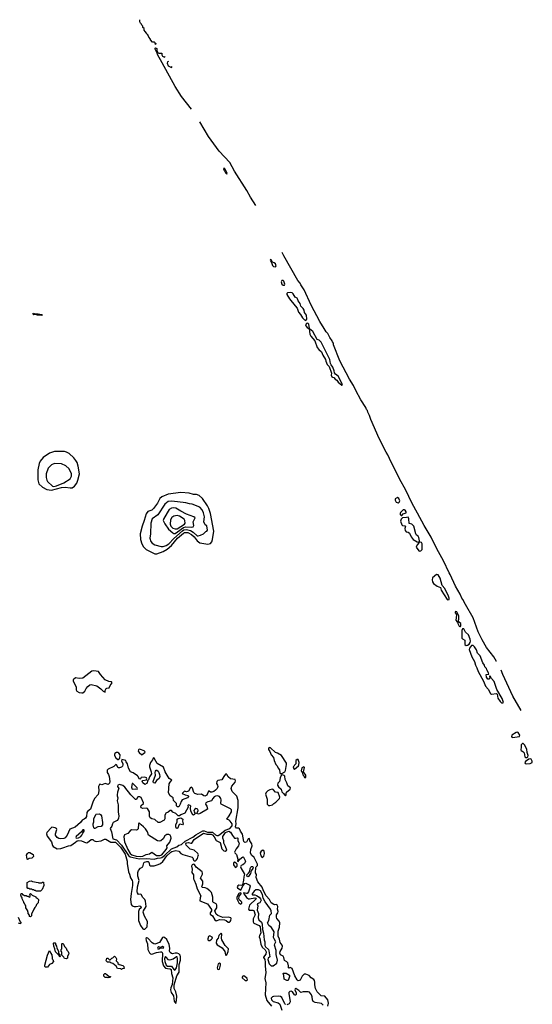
# Model space of a CAD drawing. Extents: x 2886962 to 3052311, y 540590 to 918621.
# Tile 141 of 164: x 2982773 to 2990891, y 833006 to 848593. Entities that reach past the tile are written whole.
import ezdxf

# ---------------------------------------------------------------- set-up
doc = ezdxf.new("R2010")
doc.units = 0

msp = doc.modelspace()

# ---------------------------------------------------------------- linework, layer by layer
at = {"layer": '0CON20XD'}
for points in [[(2984935, 848218), (2984930, 848205), (2984923, 848203), (2984920, 848225), (2984908, 848238), (2984875, 848240), (2984845, 848273), (2984844, 848284), (2984816, 848315), (2984803, 848353), (2984788, 848365), (2984781, 848381), (2984758, 848405), (2984747, 848425), (2984742, 848452), (2984725, 848470), (2984722, 848492), (2984705, 848504), (2984701, 848521), (2984685, 848540), (2984678, 848562), (2984678, 848593)], [(2985494, 847179), (2985335, 847375), (2985235, 847535), (2985028, 847908), (2984955, 848044), (2984952, 848062), (2984919, 848125), (2984917, 848143), (2984925, 848146), (2984946, 848136), (2984946, 848106), (2984960, 848070), (2984975, 848063), (2985022, 848062), (2985026, 848035), (2985035, 848018), (2985065, 847999), (2985078, 848010)], [(2985132, 847933), (2985115, 847926), (2985110, 847905), (2985125, 847865), (2985175, 847834), (2985188, 847851)], [(2986515, 845651), (2986426, 845785), (2986370, 845890), (2986175, 846198), (2986100, 846330), (2985931, 846511), (2985765, 846744), (2985628, 846978)], [(2986055, 846150), (2986057, 846165), (2986045, 846190), (2986025, 846225), (2986004, 846246), (2986003, 846227), (2986015, 846200), (2986035, 846169), (2986055, 846150)], [(2990326, 838433), (2990324, 838435), (2990281, 838505), (2990165, 838655), (2990097, 838775), (2990035, 838905), (2989953, 839123), (2989833, 839333), (2989793, 839413), (2989774, 839435), (2989748, 839498), (2989677, 839627), (2989592, 839812), (2989574, 839835), (2989482, 840025), (2989377, 840215), (2989289, 840399), (2989176, 840585), (2989073, 840783), (2988986, 840935), (2988885, 841155), (2988795, 841315), (2988627, 841645), (2988602, 841705), (2988576, 841746), (2988465, 841965), (2988334, 842265), (2988312, 842325), (2988285, 842378), (2988279, 842409), (2988265, 842424), (2988254, 842454), (2988175, 842575), (2988095, 842724), (2988061, 842801), (2987995, 842904), (2987843, 843195), (2987744, 843445), (2987742, 843472), (2987725, 843492), (2987722, 843512), (2987685, 843564), (2987654, 843624), (2987625, 843654), (2987593, 843703), (2987525, 843815), (2987390, 844075), (2987279, 844319), (2987226, 844395), (2987214, 844424), (2987180, 844465), (2986956, 844855), (2986931, 844908)], [(2986825, 844681), (2986834, 844695), (2986825, 844726), (2986805, 844743), (2986776, 844756), (2986755, 844793), (2986745, 844796), (2986739, 844785), (2986762, 844752), (2986775, 844703), (2986795, 844687), (2986825, 844681)], [(2986965, 844391), (2986972, 844405), (2986957, 844455), (2986945, 844463), (2986925, 844464), (2986916, 844445), (2986925, 844408), (2986945, 844392), (2986965, 844391)], [(2987305, 843831), (2987322, 843855), (2987315, 843917), (2987286, 843956), (2987278, 843995), (2987265, 844022), (2987225, 844058), (2987215, 844100), (2987185, 844142), (2987174, 844175), (2987165, 844186), (2987135, 844201), (2987104, 844254), (2987088, 844268), (2987055, 844275), (2987012, 844268), (2987002, 844258), (2987002, 844245), (2987046, 844175), (2987135, 844061), (2987169, 844029), (2987187, 843965), (2987218, 843928), (2987252, 843872), (2987285, 843840), (2987305, 843831)], [(2983115, 843910), (2983050, 843915), (2983034, 843924), (2982995, 843923), (2982980, 843935), (2982985, 843946), (2983025, 843936), (2983065, 843938), (2983120, 843925), (2983135, 843914), (2983115, 843910)], [(2987355, 843700), (2987363, 843707), (2987352, 843775), (2987335, 843789), (2987315, 843786), (2987299, 843765), (2987303, 843745), (2987325, 843720), (2987355, 843700)], [(2987875, 842810), (2987883, 842815), (2987875, 842839), (2987815, 842950), (2987772, 842982), (2987758, 843005), (2987754, 843036), (2987732, 843095), (2987705, 843128), (2987695, 843150), (2987685, 843214), (2987545, 843486), (2987515, 843522), (2987482, 843532), (2987418, 843658), (2987365, 843700), (2987360, 843700), (2987370, 843615), (2987385, 843586), (2987449, 843509), (2987485, 843405), (2987511, 843371), (2987554, 843334), (2987573, 843283), (2987615, 843215), (2987621, 843185), (2987642, 843135), (2987672, 843105), (2987709, 842999), (2987707, 842965), (2987715, 842941), (2987725, 842932), (2987749, 842929), (2987768, 842905), (2987797, 842887), (2987816, 842855), (2987875, 842810)], [(2983275, 841145), (2983435, 841189), (2983495, 841192), (2983575, 841180), (2983605, 841185), (2983642, 841208), (2983677, 841255), (2983695, 841305), (2983719, 841405), (2983700, 841525), (2983681, 841581), (2983662, 841615), (2983629, 841655), (2983555, 841724), (2983515, 841747), (2983485, 841756), (2983325, 841756), (2983245, 841733), (2983147, 841665), (2983100, 841605), (2983082, 841565), (2983061, 841465), (2983061, 841309), (2983077, 841245), (2983132, 841192), (2983204, 841154), (2983275, 841145)], [(2983315, 841206), (2983355, 841215), (2983475, 841263), (2983573, 841327), (2983596, 841365), (2983596, 841406), (2983559, 841485), (2983502, 841532), (2983435, 841561), (2983322, 841568), (2983275, 841549), (2983223, 841495), (2983195, 841405), (2983192, 841345), (2983202, 841305), (2983215, 841285), (2983295, 841211), (2983315, 841206)], [(2984945, 840135), (2985048, 840172), (2985111, 840209), (2985178, 840272), (2985275, 840383), (2985365, 840466), (2985385, 840477), (2985435, 840473), (2985492, 840445), (2985536, 840405), (2985585, 840342), (2985625, 840313), (2985755, 840289), (2985795, 840302), (2985815, 840330), (2985828, 840362), (2985848, 840495), (2985795, 840775), (2985769, 840855), (2985745, 840900), (2985666, 841016), (2985615, 841059), (2985575, 841079), (2985525, 841079), (2985455, 841097), (2985325, 841110), (2985125, 841080), (2985025, 841042), (2984995, 841015), (2984955, 840938), (2984894, 840855), (2984865, 840831), (2984805, 840809), (2984777, 840773), (2984747, 840665), (2984711, 840575), (2984681, 840455), (2984685, 840365), (2984706, 840295), (2984735, 840248), (2984775, 840205), (2984915, 840138), (2984945, 840135)], [(2985045, 840253), (2985095, 840270), (2985137, 840295), (2985212, 840378), (2985349, 840501), (2985375, 840518), (2985415, 840523), (2985476, 840506), (2985519, 840479), (2985585, 840425), (2985599, 840421), (2985639, 840431), (2985684, 840456), (2985719, 840491), (2985735, 840496), (2985745, 840512), (2985735, 840581), (2985708, 840598), (2985690, 840645), (2985698, 840725), (2985685, 840785), (2985664, 840835), (2985625, 840874), (2985505, 840926), (2985465, 840927), (2985405, 840944), (2985182, 840972), (2985125, 840964), (2985074, 840925), (2984959, 840755), (2984869, 840691), (2984848, 840625), (2984847, 840455), (2984835, 840385), (2984850, 840335), (2984872, 840305), (2984915, 840279), (2985015, 840254), (2985045, 840253)], [(2988765, 840944), (2988784, 840956), (2988791, 840975), (2988775, 841016), (2988755, 841031), (2988721, 841009), (2988718, 840985), (2988733, 840953), (2988765, 840944)], [(2985215, 840459), (2985235, 840462), (2985275, 840484), (2985365, 840555), (2985405, 840564), (2985495, 840560), (2985522, 840565), (2985532, 840585), (2985519, 840645), (2985552, 840705), (2985531, 840725), (2985415, 840768), (2985325, 840812), (2985245, 840863), (2985215, 840868), (2985175, 840861), (2985143, 840837), (2985057, 840695), (2985048, 840665), (2985070, 840610), (2985128, 840528), (2985198, 840468), (2985215, 840459)], [(2988815, 840742), (2988825, 840746), (2988847, 840773), (2988892, 840785), (2988892, 840805), (2988875, 840831), (2988865, 840835), (2988848, 840832), (2988805, 840794), (2988798, 840775), (2988799, 840759), (2988815, 840742)], [(2985235, 840531), (2985265, 840531), (2985381, 840605), (2985394, 840625), (2985389, 840665), (2985377, 840685), (2985305, 840734), (2985265, 840745), (2985215, 840735), (2985184, 840715), (2985162, 840675), (2985154, 840605), (2985167, 840575), (2985200, 840545), (2985235, 840531)], [(2989105, 840180), (2989125, 840185), (2989146, 840205), (2989148, 840295), (2989135, 840316), (2989100, 840325), (2989104, 840346), (2989093, 840395), (2989085, 840415), (2989059, 840435), (2989048, 840455), (2989015, 840575), (2988985, 840609), (2988939, 840619), (2988934, 840694), (2988925, 840720), (2988899, 840711), (2988834, 840706), (2988814, 840686), (2988804, 840655), (2988823, 840595), (2988835, 840585), (2988872, 840582), (2988884, 840575), (2988873, 840537), (2988878, 840505), (2988895, 840486), (2988925, 840479), (2988946, 840466), (2988973, 840405), (2989005, 840364), (2989065, 840325), (2989098, 840318), (2989069, 840281), (2989054, 840245), (2989095, 840185), (2989105, 840180)], [(2989555, 839410), (2989575, 839415), (2989576, 839434), (2989566, 839465), (2989505, 839589), (2989465, 839635), (2989433, 839755), (2989400, 839805), (2989375, 839812), (2989313, 839757), (2989304, 839725), (2989312, 839692), (2989328, 839668), (2989384, 839624), (2989437, 839607), (2989450, 839565), (2989544, 839415), (2989555, 839410)], [(2989755, 838985), (2989761, 839005), (2989757, 839035), (2989718, 839065), (2989730, 839105), (2989726, 839155), (2989695, 839218), (2989677, 839223), (2989669, 839215), (2989670, 839205), (2989689, 839179), (2989692, 839165), (2989679, 839085), (2989695, 839065), (2989714, 839055), (2989709, 839035), (2989733, 838995), (2989745, 838985), (2989755, 838985)], [(2989845, 838687), (2989865, 838694), (2989890, 838710), (2989909, 838735), (2989914, 838755), (2989909, 838785), (2989878, 838855), (2989832, 838895), (2989805, 838948), (2989785, 838952), (2989773, 838925), (2989777, 838805), (2989785, 838790), (2989820, 838770), (2989822, 838702), (2989845, 838687)], [(2990425, 837777), (2990435, 837782), (2990415, 837845), (2990328, 837988), (2990285, 838116), (2990243, 838163), (2990225, 838202), (2990215, 838200), (2990217, 838175), (2990205, 838154), (2990185, 838156), (2990163, 838183), (2990161, 838225), (2990203, 838235), (2990199, 838255), (2990171, 838301), (2990165, 838321), (2990139, 838349), (2990133, 838375), (2990110, 838410), (2990067, 838525), (2990025, 838565), (2990005, 838619), (2989975, 838668), (2989955, 838686), (2989928, 838685), (2989897, 838643), (2989892, 838625), (2989931, 838505), (2989977, 838435), (2989994, 838375), (2990014, 838334), (2990034, 838275), (2990120, 838120), (2990152, 838042), (2990193, 837995), (2990228, 837925), (2990245, 837915), (2990325, 837929), (2990334, 837914), (2990344, 837855), (2990380, 837800), (2990405, 837780), (2990425, 837777)], [(2983755, 837935), (2983775, 837938), (2983804, 837966), (2983824, 838006), (2983852, 838038), (2983885, 838064), (2983905, 838071), (2983997, 838047), (2984060, 838000), (2984095, 837964), (2984125, 837948), (2984129, 837975), (2984145, 838004), (2984155, 838011), (2984192, 838018), (2984207, 838055), (2984237, 838097), (2984225, 838111), (2984185, 838116), (2984125, 838145), (2984051, 838225), (2984023, 838273), (2983947, 838283), (2983915, 838278), (2983775, 838169), (2983715, 838162), (2983655, 838174), (2983622, 838145), (2983618, 838125), (2983670, 838025), (2983670, 837985), (2983677, 837965), (2983715, 837942), (2983755, 837935)], [(2990713, 837659), (2990585, 837885), (2990426, 838225), (2990396, 838295)], [(2990572, 837232), (2990615, 837234), (2990690, 837245), (2990691, 837265), (2990665, 837311), (2990655, 837315), (2990635, 837311), (2990569, 837265), (2990564, 837245), (2990572, 837232)], [(2984705, 836958), (2984715, 836959), (2984756, 836995), (2984758, 837005), (2984745, 837017), (2984685, 837041), (2984667, 837043), (2984655, 837037), (2984650, 837015), (2984663, 836993), (2984705, 836958)], [(2986915, 836657), (2986925, 836661), (2986973, 836687), (2986984, 836706), (2986999, 836805), (2986996, 836826), (2986917, 836947), (2986855, 836984), (2986822, 836992), (2986745, 837068), (2986725, 837070), (2986714, 837055), (2986715, 837038), (2986735, 837010), (2986757, 836957), (2986791, 836915), (2986801, 836865), (2986827, 836805), (2986850, 836780), (2986864, 836744), (2986888, 836718), (2986895, 836670), (2986915, 836657)], [(2990805, 836914), (2990822, 836925), (2990826, 836944), (2990807, 836995), (2990805, 837045), (2990765, 837116), (2990745, 837135), (2990733, 837137), (2990712, 837115), (2990715, 837075), (2990707, 837035), (2990713, 837025), (2990741, 837011), (2990762, 836985), (2990775, 836925), (2990786, 836916), (2990805, 836914)], [(2987654, 832975), (2987662, 833025), (2987655, 833079), (2987605, 833135), (2987545, 833143), (2987482, 833202), (2987456, 833255), (2987445, 833315), (2987449, 833359), (2987443, 833385), (2987430, 833400), (2987387, 833425), (2987355, 833461), (2987305, 833482), (2987279, 833481), (2987247, 833453), (2987215, 833390), (2987185, 833380), (2987165, 833392), (2987129, 833455), (2987090, 833575), (2987055, 833591), (2987035, 833580), (2987030, 833585), (2987032, 833618), (2987019, 833665), (2987005, 833680), (2986969, 833699), (2986954, 833746), (2986945, 833769), (2986905, 833791), (2986892, 833815), (2986898, 833845), (2986932, 833895), (2986937, 833925), (2986931, 833945), (2986900, 833985), (2986887, 834037), (2986864, 834085), (2986868, 834165), (2986886, 834225), (2986891, 834295), (2986882, 834325), (2986845, 834363), (2986838, 834385), (2986840, 834425), (2986862, 834455), (2986868, 834475), (2986855, 834515), (2986862, 834555), (2986845, 834584), (2986815, 834580), (2986796, 834584), (2986755, 834615), (2986730, 834665), (2986675, 834726), (2986635, 834803), (2986613, 834863), (2986545, 834945), (2986518, 835015), (2986522, 835062), (2986507, 835087), (2986514, 835174), (2986517, 835183), (2986540, 835205), (2986541, 835225), (2986485, 835328), (2986445, 835369), (2986427, 835405), (2986433, 835455), (2986454, 835515), (2986447, 835545), (2986419, 835595), (2986415, 835633), (2986394, 835625), (2986365, 835574), (2986345, 835568), (2986332, 835572), (2986322, 835585), (2986301, 835701), (2986272, 835745), (2986255, 835784), (2986237, 835797), (2986205, 835796), (2986191, 835815), (2986200, 835865), (2986194, 835906), (2986232, 836115), (2986232, 836235), (2986210, 836300), (2986138, 836375), (2986121, 836425), (2986131, 836459), (2986184, 836525), (2986192, 836545), (2986183, 836565), (2986112, 836575), (2986076, 836606), (2986055, 836647), (2986045, 836654), (2986035, 836650), (2986005, 836613), (2985975, 836560), (2985911, 836549), (2985895, 836535), (2985891, 836501), (2985907, 836475), (2985910, 836455), (2985898, 836425), (2985875, 836395), (2985848, 836375), (2985815, 836365), (2985797, 836367), (2985775, 836383), (2985765, 836382), (2985735, 836319), (2985705, 836299), (2985688, 836305), (2985655, 836333), (2985595, 836328), (2985547, 836345), (2985532, 836362), (2985508, 836428), (2985495, 836442), (2985475, 836426), (2985445, 836379), (2985415, 836372), (2985385, 836380), (2985344, 836346), (2985392, 836325), (2985443, 836313), (2985447, 836295), (2985431, 836275), (2985345, 836243), (2985328, 836215), (2985316, 836175), (2985291, 836135), (2985271, 836131), (2985257, 836147), (2985256, 836185), (2985211, 836235), (2985204, 836275), (2985155, 836307), (2985132, 836355), (2985142, 836498), (2985155, 836525), (2985182, 836555), (2985143, 836583), (2985076, 836685), (2985053, 836763), (2984951, 836821), (2984905, 836904), (2984895, 836911), (2984885, 836904), (2984874, 836875), (2984847, 836835), (2984831, 836785), (2984829, 836765), (2984857, 836685), (2984859, 836655), (2984828, 836605), (2984815, 836558), (2984798, 836542), (2984793, 836505), (2984755, 836486), (2984723, 836515), (2984714, 836535), (2984725, 836548), (2984782, 836558), (2984786, 836574), (2984779, 836589), (2984755, 836602), (2984696, 836596), (2984686, 836574), (2984675, 836568), (2984665, 836574), (2984651, 836611), (2984641, 836621), (2984569, 836669), (2984527, 836687), (2984496, 836745), (2984482, 836815), (2984460, 836845), (2984454, 836864), (2984390, 836880), (2984383, 836855), (2984406, 836816), (2984409, 836795), (2984402, 836775), (2984385, 836759), (2984355, 836748), (2984335, 836751), (2984305, 836800), (2984295, 836801), (2984265, 836771), (2984175, 836729), (2984159, 836715), (2984156, 836675), (2984182, 836642), (2984192, 836615), (2984200, 836535), (2984194, 836505), (2984175, 836484), (2984125, 836502), (2984075, 836480), (2984045, 836491), (2984035, 836484), (2984021, 836455), (2984026, 836386), (2984015, 836330), (2983956, 836264), (2983931, 836205), (2983895, 836097), (2983849, 836061), (2983839, 836045), (2983829, 835981), (2983815, 835953), (2983795, 835935), (2983765, 835921), (2983737, 835885), (2983651, 835809), (2983565, 835777), (2983526, 835684), (2983495, 835641), (2983475, 835633), (2983415, 835625), (2983392, 835632), (2983369, 835649), (2983343, 835685), (2983338, 835705), (2983364, 835775), (2983355, 835792), (2983335, 835802), (2983285, 835810), (2983275, 835807), (2983205, 835725), (2983199, 835705), (2983208, 835668), (2983276, 835576), (2983295, 835519), (2983305, 835505), (2983365, 835470), (2983425, 835473), (2983457, 835483), (2983545, 835517), (2983585, 835519), (2983655, 835574), (2983685, 835593), (2983705, 835598), (2983754, 835594), (2983825, 835562), (2983845, 835570), (2983905, 835618), (2983934, 835614), (2983951, 835595), (2983985, 835586), (2984065, 835596), (2984115, 835620), (2984135, 835623), (2984215, 835573), (2984291, 835571), (2984371, 835495), (2984443, 835385), (2984473, 835275), (2984475, 835235), (2984496, 835105), (2984513, 835065), (2984527, 835007), (2984556, 834965), (2984561, 834945), (2984558, 834885), (2984537, 834763), (2984528, 834665), (2984538, 834588), (2984555, 834567), (2984585, 834554), (2984617, 834553), (2984675, 834566), (2984694, 834555), (2984697, 834533), (2984665, 834506), (2984653, 834477), (2984655, 834335), (2984686, 834255), (2984725, 834199), (2984735, 834194), (2984755, 834198), (2984793, 834235), (2984797, 834315), (2984750, 834400), (2984731, 834465), (2984735, 834485), (2984774, 834555), (2984768, 834638), (2984756, 834666), (2984726, 834696), (2984695, 834745), (2984685, 834750), (2984655, 834747), (2984639, 834769), (2984634, 834785), (2984637, 834865), (2984664, 834965), (2984644, 835035), (2984645, 835095), (2984657, 835123), (2984685, 835160), (2984725, 835185), (2984737, 835245), (2984751, 835259), (2984785, 835269), (2984809, 835265), (2984819, 835255), (2984830, 835210), (2984845, 835198), (2984905, 835199), (2984965, 835218), (2985005, 835237), (2985038, 835265), (2985105, 835355), (2985165, 835415), (2985185, 835426), (2985245, 835439), (2985295, 835429), (2985326, 835396), (2985355, 835378), (2985505, 835334), (2985516, 835325), (2985526, 835286), (2985536, 835276), (2985555, 835278), (2985575, 835295), (2985588, 835315), (2985602, 835358)], [(2984325, 836881), (2984335, 836883), (2984360, 836905), (2984366, 836956), (2984345, 836984), (2984325, 836992), (2984305, 836991), (2984278, 836975), (2984273, 836965), (2984275, 836945), (2984295, 836908), (2984325, 836881)], [(2987125, 836729), (2987187, 836783), (2987195, 836798), (2987199, 836835), (2987185, 836884), (2987165, 836880), (2987147, 836865), (2987146, 836814), (2987106, 836765), (2987112, 836735), (2987125, 836729)], [(2990805, 836815), (2990855, 836817), (2990887, 836833), (2990891, 836855), (2990875, 836887), (2990855, 836893), (2990835, 836888), (2990782, 836848), (2990774, 836834), (2990777, 836817), (2990805, 836815)], [(2984915, 836506), (2984893, 836513), (2984887, 836535), (2984924, 836635), (2984920, 836675), (2984924, 836695), (2984935, 836712), (2984945, 836711), (2984965, 836697), (2984979, 836675), (2984989, 836645), (2984992, 836615), (2984980, 836580), (2984940, 836550), (2984915, 836506)], [(2987295, 836592), (2987305, 836600), (2987306, 836635), (2987270, 836685), (2987286, 836755), (2987274, 836764), (2987241, 836749), (2987232, 836702), (2987235, 836692), (2987260, 836675), (2987252, 836665), (2987255, 836640), (2987274, 836624), (2987285, 836598), (2987295, 836592)], [(2986985, 836307), (2986995, 836320), (2986991, 836345), (2986998, 836365), (2987056, 836414), (2987064, 836435), (2987017, 836467), (2987004, 836515), (2986978, 836565), (2986970, 836620), (2986961, 836631), (2986935, 836637), (2986915, 836627), (2986896, 836594), (2986888, 836535), (2986859, 836505), (2986856, 836475), (2986871, 836451), (2986912, 836412), (2986925, 836372), (2986953, 836343), (2986970, 836315), (2986985, 836307)], [(2984905, 835304), (2984955, 835320), (2985005, 835323), (2985025, 835331), (2985065, 835362), (2985175, 835468), (2985260, 835500), (2985295, 835526), (2985335, 835537), (2985392, 835588), (2985515, 835650), (2985561, 835689), (2985675, 835752), (2985695, 835754), (2985745, 835734), (2985825, 835731), (2985875, 835688), (2985895, 835678), (2985915, 835678), (2985945, 835692), (2986029, 835761), (2986100, 835790), (2986138, 835832), (2986137, 835865), (2986106, 835906), (2986090, 835920), (2986053, 835935), (2986091, 835989), (2986128, 836052), (2986127, 836087), (2986112, 836102), (2985962, 836175), (2985956, 836186), (2985965, 836245), (2985961, 836265), (2985936, 836295), (2985905, 836308), (2985875, 836302), (2985855, 836289), (2985831, 836265), (2985811, 836225), (2985755, 836212), (2985722, 836195), (2985717, 836175), (2985738, 836145), (2985746, 836095), (2985631, 836025), (2985605, 836015), (2985578, 836025), (2985602, 836075), (2985592, 836095), (2985565, 836107), (2985545, 836095), (2985533, 836075), (2985534, 836054), (2985552, 836025), (2985548, 836015), (2985525, 836002), (2985515, 836007), (2985482, 836065), (2985479, 836111), (2985483, 836145), (2985475, 836156), (2985448, 836162), (2985436, 836155), (2985440, 836125), (2985390, 836030), (2985326, 836004), (2985305, 835989), (2985282, 835992), (2985244, 836025), (2985197, 836047), (2985175, 836075), (2985155, 836075), (2985125, 836048), (2985089, 836031), (2985080, 836020), (2985071, 835995), (2985071, 835945), (2985059, 835921), (2984995, 835886), (2984965, 835884), (2984914, 835934), (2984865, 835940), (2984840, 835960), (2984831, 835985), (2984828, 836055), (2984795, 836104), (2984775, 836110), (2984725, 836105), (2984697, 836117), (2984694, 836134), (2984699, 836155), (2984732, 836185), (2984735, 836195), (2984695, 836281), (2984675, 836292), (2984648, 836292), (2984637, 836283), (2984625, 836248), (2984605, 836250), (2984535, 836320), (2984436, 836446), (2984405, 836470), (2984355, 836485), (2984328, 836475), (2984320, 836455), (2984341, 836425), (2984340, 836410), (2984322, 836365), (2984317, 836325), (2984317, 836305), (2984328, 836275), (2984319, 836225), (2984331, 836165), (2984333, 836055), (2984344, 835985), (2984340, 835955), (2984334, 835936), (2984316, 835915), (2984254, 835886), (2984241, 835865), (2984231, 835825), (2984208, 835792), (2984228, 835735), (2984248, 835628), (2984305, 835610), (2984388, 835528), (2984494, 835364), (2984523, 835343), (2984665, 835310), (2984783, 835313), (2984905, 835304)], [(2984552, 836412), (2984605, 836418), (2984635, 836414), (2984639, 836425), (2984633, 836435), (2984565, 836504), (2984555, 836504), (2984545, 836445), (2984552, 836412)], [(2986735, 836152), (2986775, 836163), (2986796, 836185), (2986831, 836205), (2986887, 836265), (2986894, 836285), (2986868, 836358), (2986824, 836364), (2986786, 836406), (2986772, 836412), (2986735, 836403), (2986705, 836385), (2986679, 836361), (2986668, 836335), (2986690, 836255), (2986692, 836175), (2986715, 836153), (2986735, 836152)], [(2983955, 835789), (2983949, 835799), (2983937, 835845), (2983936, 835865), (2983947, 835893), (2983948, 835945), (2983977, 836013), (2983985, 836019), (2984035, 836022), (2984055, 836012), (2984068, 835988), (2984085, 835885), (2984085, 835845), (2984065, 835822), (2984012, 835818), (2983965, 835789), (2983955, 835789)], [(2985255, 835789), (2985245, 835815), (2985248, 835845), (2985268, 835895), (2985266, 835935), (2985282, 835948), (2985325, 835960), (2985356, 835935), (2985354, 835905), (2985363, 835865), (2985352, 835848), (2985315, 835857), (2985298, 835852), (2985275, 835790), (2985255, 835789)], [(2983669, 835639), (2983705, 835643), (2983739, 835665), (2983755, 835684), (2983772, 835718), (2983795, 835745), (2983797, 835765), (2983791, 835771), (2983775, 835771), (2983754, 835735), (2983669, 835665), (2983663, 835645), (2983669, 835639)], [(2984684, 835346), (2984725, 835354), (2984775, 835379), (2984829, 835391), (2984865, 835414), (2984942, 835362), (2984995, 835360), (2985022, 835375), (2985095, 835458), (2985107, 835485), (2985102, 835515), (2985153, 835575), (2985170, 835635), (2985165, 835665), (2985155, 835682), (2985135, 835696), (2985105, 835696), (2985070, 835675), (2985047, 835625), (2985008, 835595), (2984985, 835588), (2984955, 835592), (2984815, 835684), (2984795, 835738), (2984765, 835785), (2984735, 835817), (2984695, 835845), (2984665, 835880), (2984655, 835865), (2984649, 835785), (2984635, 835766), (2984625, 835762), (2984544, 835766), (2984523, 835755), (2984485, 835711), (2984432, 835688), (2984422, 835655), (2984431, 835581), (2984486, 835455), (2984521, 835395), (2984551, 835375), (2984617, 835353), (2984684, 835346)], [(2985602, 835358), (2985604, 835375), (2985596, 835395), (2985538, 835448), (2985475, 835463), (2985411, 835525), (2985404, 835545), (2985415, 835560), (2985449, 835569), (2985485, 835555), (2985502, 835558), (2985536, 835615), (2985685, 835716), (2985735, 835700), (2985805, 835698), (2985825, 835688), (2985855, 835655), (2985885, 835602), (2985947, 835567), (2985976, 835466), (2986005, 835434), (2986025, 835430), (2986052, 835445), (2986033, 835505), (2986008, 835555), (2986004, 835595), (2985990, 835635), (2985992, 835665), (2986035, 835724), (2986085, 835745), (2986111, 835731), (2986143, 835677), (2986175, 835639), (2986195, 835635), (2986215, 835641), (2986230, 835635), (2986230, 835595), (2986248, 835555), (2986238, 835515), (2986203, 835467), (2986175, 835415), (2986178, 835405), (2986206, 835376), (2986226, 835305), (2986225, 835270), (2986235, 835266), (2986258, 835305), (2986305, 835341), (2986316, 835336), (2986349, 835275), (2986346, 835255), (2986331, 835235), (2986305, 835214), (2986278, 835202), (2986268, 835185), (2986273, 835165), (2986333, 835065), (2986321, 835025), (2986318, 834972), (2986302, 834898), (2986292, 834888), (2986245, 834895), (2986226, 834884), (2986215, 834865), (2986222, 834852), (2986275, 834814), (2986306, 834884), (2986340, 834920), (2986355, 834924), (2986417, 834895), (2986421, 834875), (2986409, 834819), (2986395, 834785), (2986375, 834762), (2986365, 834760), (2986325, 834772), (2986316, 834765), (2986363, 834695), (2986395, 834676), (2986415, 834674), (2986495, 834694), (2986515, 834685), (2986518, 834675), (2986413, 834577), (2986398, 834515), (2986409, 834499), (2986465, 834498), (2986479, 834489), (2986501, 834425), (2986468, 834362), (2986470, 834310), (2986483, 834293), (2986565, 834256), (2986580, 834235), (2986594, 834135), (2986570, 834095), (2986567, 834075), (2986577, 834047), (2986590, 833960), (2986611, 833911), (2986660, 833870), (2986675, 833835), (2986671, 833799), (2986636, 833755), (2986635, 833745), (2986655, 833715), (2986660, 833675), (2986660, 833615), (2986673, 833505), (2986653, 833415), (2986669, 833345), (2986661, 833155), (2986689, 833065), (2986759, 832975)], [(2982895, 835300), (2982890, 835305), (2982882, 835365), (2982897, 835393), (2982915, 835410), (2982935, 835408), (2982986, 835376), (2982990, 835345), (2982965, 835320), (2982925, 835312), (2982905, 835302), (2982895, 835300)], [(2986615, 835333), (2986625, 835336), (2986637, 835353), (2986649, 835395), (2986643, 835433), (2986625, 835446), (2986595, 835430), (2986581, 835405), (2986590, 835355), (2986615, 835333)], [(2986095, 834305), (2986109, 834315), (2986119, 834335), (2986121, 834365), (2986115, 834375), (2986075, 834384), (2985990, 834380), (2985910, 834410), (2985885, 834435), (2985863, 834485), (2985895, 834535), (2985897, 834577), (2985885, 834598), (2985845, 834617), (2985831, 834631), (2985833, 834703), (2985809, 834775), (2985785, 834805), (2985735, 834842), (2985708, 834852), (2985665, 834854), (2985658, 834865), (2985673, 834915), (2985675, 834955), (2985637, 835005), (2985667, 835065), (2985670, 835085), (2985662, 835102), (2985569, 835179), (2985541, 835221), (2985525, 835225), (2985507, 835213), (2985496, 835195), (2985505, 835145), (2985498, 835095), (2985525, 835055), (2985526, 834995), (2985535, 834973), (2985565, 834910), (2985582, 834835), (2985641, 834725), (2985629, 834691), (2985626, 834645), (2985745, 834595), (2985813, 834505), (2985811, 834485), (2985790, 834455), (2985791, 834435), (2985826, 834405), (2985865, 834343), (2985885, 834329), (2985945, 834349), (2986015, 834342), (2986045, 834332), (2986075, 834305), (2986095, 834305)], [(2986195, 835173), (2986216, 835195), (2986217, 835227), (2986202, 835242), (2986175, 835254), (2986165, 835252), (2986158, 835235), (2986161, 835215), (2986185, 835176), (2986195, 835173)], [(2986385, 835026), (2986375, 835032), (2986368, 835055), (2986399, 835081), (2986420, 835110), (2986425, 835155), (2986434, 835175), (2986445, 835186), (2986458, 835188), (2986468, 835175), (2986467, 835155), (2986440, 835120), (2986430, 835075), (2986395, 835028), (2986385, 835026)], [(2983105, 834800), (2983035, 834800), (2983025, 834810), (2983005, 834810), (2982995, 834820), (2982975, 834820), (2982965, 834830), (2982935, 834830), (2982925, 834840), (2982902, 834842), (2982892, 834855), (2982894, 834936), (2982930, 834955), (2982955, 834960), (2982975, 834950), (2983067, 834937), (2983075, 834930), (2983125, 834930), (2983135, 834940), (2983148, 834938), (2983157, 834885), (2983127, 834823), (2983105, 834800)], [(2982945, 834390), (2982930, 834395), (2982930, 834415), (2982910, 834445), (2982910, 834465), (2982902, 834472), (2982900, 834485), (2982873, 834533), (2982870, 834565), (2982860, 834575), (2982860, 834585), (2982850, 834595), (2982850, 834605), (2982840, 834615), (2982840, 834625), (2982812, 834675), (2982810, 834695), (2982800, 834705), (2982790, 834735), (2982795, 834760), (2982808, 834758), (2982822, 834742), (2982835, 834740), (2982845, 834730), (2982875, 834730), (2982885, 834720), (2982905, 834720), (2982925, 834700), (2982940, 834715), (2982940, 834735), (2982930, 834745), (2982945, 834760), (2982972, 834732), (2983028, 834708), (2983032, 834692), (2983048, 834688), (2983070, 834665), (2983068, 834615), (2983040, 834585), (2983030, 834555), (2983012, 834538), (2982998, 834512), (2982960, 834435), (2982960, 834405), (2982945, 834390)], [(2986275, 834593), (2986290, 834605), (2986289, 834625), (2986275, 834641), (2986253, 834653), (2986242, 834675), (2986251, 834719), (2986278, 834755), (2986278, 834768), (2986265, 834773), (2986245, 834758), (2986225, 834723), (2986213, 834695), (2986211, 834675), (2986246, 834615), (2986275, 834593)], [(2986785, 833615), (2986845, 833658), (2986854, 833704), (2986833, 833793), (2986835, 833856), (2986810, 833945), (2986812, 833965), (2986829, 833995), (2986801, 834041), (2986795, 834065), (2986802, 834152), (2986760, 834220), (2986718, 834255), (2986699, 834295), (2986717, 834333), (2986732, 834415), (2986759, 834445), (2986756, 834485), (2986744, 834515), (2986659, 834629), (2986628, 834688), (2986617, 834745), (2986585, 834805), (2986555, 834820), (2986515, 834816), (2986485, 834796), (2986454, 834755), (2986454, 834745), (2986461, 834741), (2986495, 834741), (2986525, 834731), (2986563, 834703), (2986589, 834675), (2986595, 834655), (2986575, 834615), (2986534, 834595), (2986544, 834565), (2986535, 834495), (2986554, 834445), (2986548, 834375), (2986561, 834345), (2986604, 834305), (2986615, 834275), (2986619, 834191), (2986632, 834135), (2986643, 834025), (2986656, 833995), (2986657, 833935), (2986668, 833915), (2986711, 833875), (2986721, 833855), (2986732, 833758), (2986710, 833735), (2986705, 833715), (2986722, 833645), (2986755, 833617), (2986785, 833615)], [(2982750, 834385), (2982782, 834312), (2982790, 834305), (2982785, 834280)], [(2982785, 834280), (2982752, 834292)], [(2985245, 833018), (2985256, 833065), (2985260, 833135), (2985246, 833205), (2985222, 833255), (2985221, 833315), (2985260, 833455), (2985298, 833515), (2985301, 833635), (2985320, 833705), (2985320, 833760), (2985313, 833783), (2985294, 833804), (2985265, 833816), (2985235, 833818), (2985195, 833804), (2985175, 833809), (2985155, 833825), (2985147, 833847), (2985152, 833895), (2985138, 833955), (2985103, 834033), (2985065, 834065), (2985045, 834070), (2985035, 834066), (2984985, 833986), (2984915, 833958), (2984895, 833963), (2984869, 833979), (2984805, 834052), (2984785, 834061), (2984771, 834049), (2984775, 834016), (2984797, 833965), (2984800, 833875), (2984829, 833819), (2984845, 833806), (2984865, 833802), (2984942, 833828), (2985005, 833837), (2985025, 833835), (2985035, 833815), (2985032, 833685), (2985051, 833615), (2985085, 833581), (2985115, 833572), (2985155, 833570), (2985172, 833555), (2985178, 833495), (2985196, 833425), (2985189, 833321), (2985166, 833265), (2985164, 833235), (2985174, 833195), (2985208, 833138), (2985218, 833055), (2985245, 833018)], [(2985785, 834015), (2985813, 834035), (2985828, 834055), (2985820, 834070), (2985785, 834088), (2985765, 834078), (2985752, 834045), (2985755, 834028), (2985765, 834016), (2985785, 834015)], [(2986045, 833780), (2986055, 833790), (2986075, 833843), (2986080, 833885), (2986028, 833938), (2985977, 834025), (2985969, 834055), (2985974, 834115), (2985965, 834131), (2985928, 834095), (2985916, 834055), (2985890, 834020), (2985884, 833975), (2985899, 833949), (2985980, 833900), (2986020, 833845), (2986035, 833790), (2986045, 833780)], [(2983415, 833760), (2983402, 833762), (2983398, 833778), (2983340, 833835), (2983330, 833885), (2983312, 833925), (2983310, 833975), (2983315, 833980), (2983335, 833980), (2983338, 833975), (2983340, 833955), (2983358, 833925), (2983360, 833895), (2983387, 833847), (2983390, 833815), (2983410, 833795), (2983410, 833775), (2983420, 833765), (2983415, 833760)], [(2983515, 833724), (2983485, 833733), (2983474, 833754), (2983440, 833785), (2983440, 833835), (2983432, 833845), (2983432, 833875), (2983440, 833885), (2983440, 833965), (2983445, 833970), (2983455, 833970), (2983468, 833958), (2983482, 833922), (2983510, 833895), (2983522, 833862), (2983540, 833845), (2983547, 833827), (2983550, 833805), (2983533, 833767), (2983532, 833738), (2983515, 833724)], [(2984975, 833883), (2985005, 833898), (2985045, 833895), (2985054, 833905), (2985035, 833920), (2985005, 833907), (2984975, 833914), (2984959, 833905), (2984955, 833895), (2984960, 833885), (2984975, 833883)], [(2983215, 833594), (2983184, 833594), (2983174, 833605), (2983170, 833625), (2983213, 833785), (2983245, 833860), (2983262, 833822), (2983270, 833815), (2983272, 833802), (2983280, 833795), (2983280, 833775), (2983290, 833765), (2983290, 833725), (2983300, 833715), (2983308, 833685), (2983280, 833655), (2983246, 833634), (2983215, 833594)], [(2984385, 833560), (2984375, 833570), (2984320, 833575), (2984299, 833609), (2984251, 833651), (2984215, 833663), (2984205, 833672), (2984162, 833675), (2984142, 833695), (2984154, 833736), (2984168, 833738), (2984195, 833710), (2984205, 833710), (2984232, 833738), (2984248, 833742), (2984273, 833767), (2984280, 833765), (2984295, 833750), (2984307, 833725), (2984300, 833695), (2984325, 833670), (2984330, 833655), (2984350, 833635), (2984405, 833620), (2984420, 833605), (2984420, 833595), (2984430, 833585), (2984428, 833572), (2984395, 833570), (2984385, 833560)], [(2985225, 833549), (2985235, 833552), (2985256, 833584), (2985270, 833665), (2985274, 833724), (2985265, 833756), (2985255, 833760), (2985205, 833721), (2985145, 833705), (2985132, 833712), (2985095, 833755), (2985085, 833761), (2985075, 833757), (2985067, 833725), (2985071, 833685), (2985093, 833625), (2985115, 833612), (2985175, 833611), (2985215, 833557), (2985225, 833549)], [(2985925, 833555), (2985936, 833564), (2985955, 833625), (2985954, 833645), (2985935, 833657), (2985915, 833646), (2985900, 833585), (2985906, 833565), (2985925, 833555)], [(2984175, 833423), (2984162, 833432), (2984125, 833432), (2984105, 833450), (2984104, 833476), (2984120, 833495), (2984130, 833495), (2984185, 833450), (2984210, 833445), (2984207, 833433), (2984175, 833423)], [(2986365, 833384), (2986381, 833395), (2986378, 833415), (2986335, 833451), (2986315, 833457), (2986305, 833451), (2986294, 833435), (2986297, 833425), (2986345, 833384), (2986365, 833384)], [(2987005, 833381), (2986963, 833405), (2986957, 833465), (2986947, 833495), (2986951, 833499), (2986995, 833502), (2987045, 833468), (2987048, 833445), (2987025, 833381), (2987005, 833381)], [(2986985, 833003), (2986972, 833015), (2986925, 833115), (2986905, 833132), (2986865, 833137), (2986795, 833130), (2986775, 833124), (2986757, 833105), (2986762, 833075), (2986789, 833049), (2986865, 833030), (2986895, 833010), (2986927, 832915)], [(2987580, 832995), (2987555, 833019), (2987454, 833034), (2987421, 833051), (2987408, 833075), (2987407, 833125), (2987396, 833156), (2987365, 833201), (2987344, 833204), (2987265, 833206), (2987224, 833194), (2987195, 833224), (2987145, 833259), (2987137, 833253), (2987133, 833235), (2987149, 833189), (2987150, 833165), (2987145, 833153), (2987135, 833149), (2987124, 833155), (2987095, 833206), (2987075, 833214), (2987049, 833211), (2987038, 833195), (2987035, 833175), (2987055, 833045), (2987043, 833015), (2987005, 832999)]]:
    msp.add_lwpolyline(points, dxfattribs=at)

doc.saveas('drawing.dxf')
